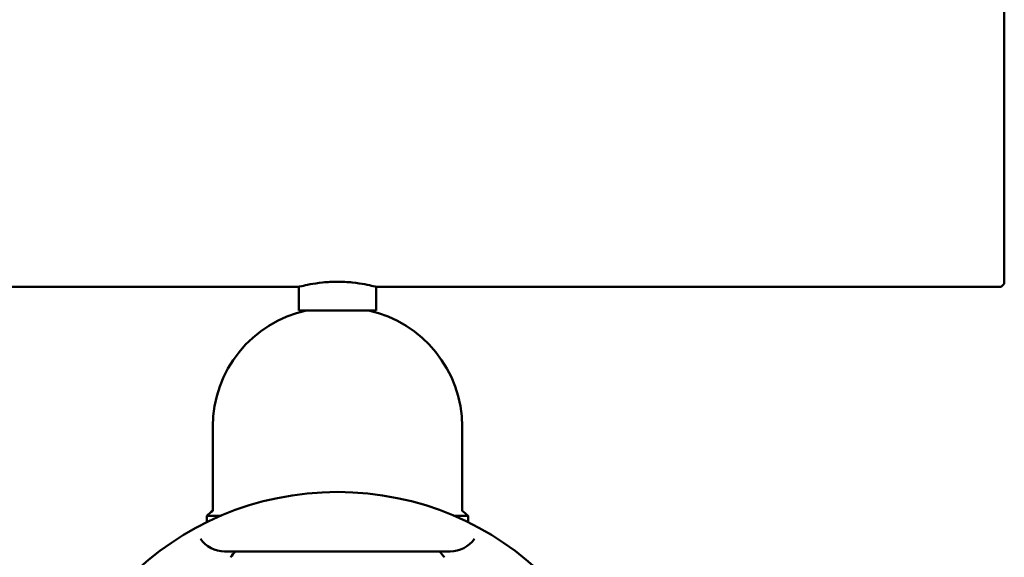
# Model space of a CAD drawing. Header units: millimetres. Extents: x 61 to 1929, y 482 to 2664.
# Tile 195 of 219: x 1192 to 1357, y 571 to 662. Entities that reach past the tile are written whole.
import ezdxf

# ---------------------------------------------------------------- set-up
doc = ezdxf.new("R2010")
doc.units = ezdxf.units.MM
doc.header["$LTSCALE"] = 10
doc.layers.add('Widoczne (ISO)', color=7, linetype='Continuous', lineweight=50)

msp = doc.modelspace()

# ---------------------------------------------------------------- linework, layer by layer
at = {"layer": 'Widoczne (ISO)'}
for p, q in [((1357.47, 666.31), (1357.47, 617.31)), ((1357.47, 617.31), (1356.97, 616.81)), ((1238.67, 616.81), (1023.07, 616.81)), ((1238.67, 616.81), (1238.67, 612.81)), ((1355.47, 616.81), (1251.67, 616.81)), ((1251.67, 616.81), (1251.67, 612.81)), ((1356.97, 616.81), (1355.47, 616.81)), ((1238.67, 612.81), (1251.67, 612.81)), ((1224.17, 593.26), (1224.17, 579.09)), ((1266.17, 593.26), (1266.17, 579.09)), ((1223.17, 578.26), (1225.58, 578.26)), ((1223.17, 578.26), (1223.17, 577.16)), ((1264.77, 578.26), (1267.17, 578.26)), ((1267.17, 578.26), (1267.17, 577.16)), ((1226.17, 572.26), (1264.17, 572.26))]:
    msp.add_line(p, q, dxfattribs=at)
msp.add_circle((1245.17, 532.26), 50, dxfattribs=at)
for centre, radius, start, end in [((1244.17, 593.26), 20, 102.1772, 180), ((1246.17, 593.26), 20, 0, 77.8228), ((1255.76, 540.34), 50, 129.1831, 130.6775), ((1234.58, 540.34), 50, 49.3225, 50.8169), ((1226.17, 577.26), 5, 215.5439, 270), ((1264.17, 577.26), 5, 270, 324.4561), ((1266.5, 540.38), 50, 140.3889, 141.8608), ((1223.85, 540.38), 50, 38.1392, 39.6111)]:
    msp.add_arc(centre, radius, start, end, dxfattribs=at)
for points, knots in [([(1245.17, 617.67), (1244.35, 617.67), (1243.48, 617.62), (1241.88, 617.45), (1241.15, 617.34), (1240, 617.12), (1239.5, 617.01), (1238.84, 616.85), (1238.67, 616.81), (1238.67, 616.81)], [1.9685548, 1.9685548, 1.9685548, 1.9685548, 2.2146444, 2.2146444, 2.460734, 2.460734, 2.7067831, 2.7067831, 2.9528322, 2.9528322, 2.9528322, 2.9528322]), ([(1251.67, 616.81), (1251.67, 616.81), (1251.51, 616.85), (1250.85, 617.01), (1250.35, 617.12), (1249.2, 617.34), (1248.47, 617.45), (1246.87, 617.62), (1245.99, 617.67), (1245.17, 617.67)], [0.9842774, 0.9842774, 0.9842774, 0.9842774, 1.2303265, 1.2303265, 1.4763756, 1.4763756, 1.7224652, 1.7224652, 1.9685548, 1.9685548, 1.9685548, 1.9685548])]:
    msp.add_open_spline(points, degree=3, knots=knots, dxfattribs=at)

doc.saveas('drawing.dxf')
